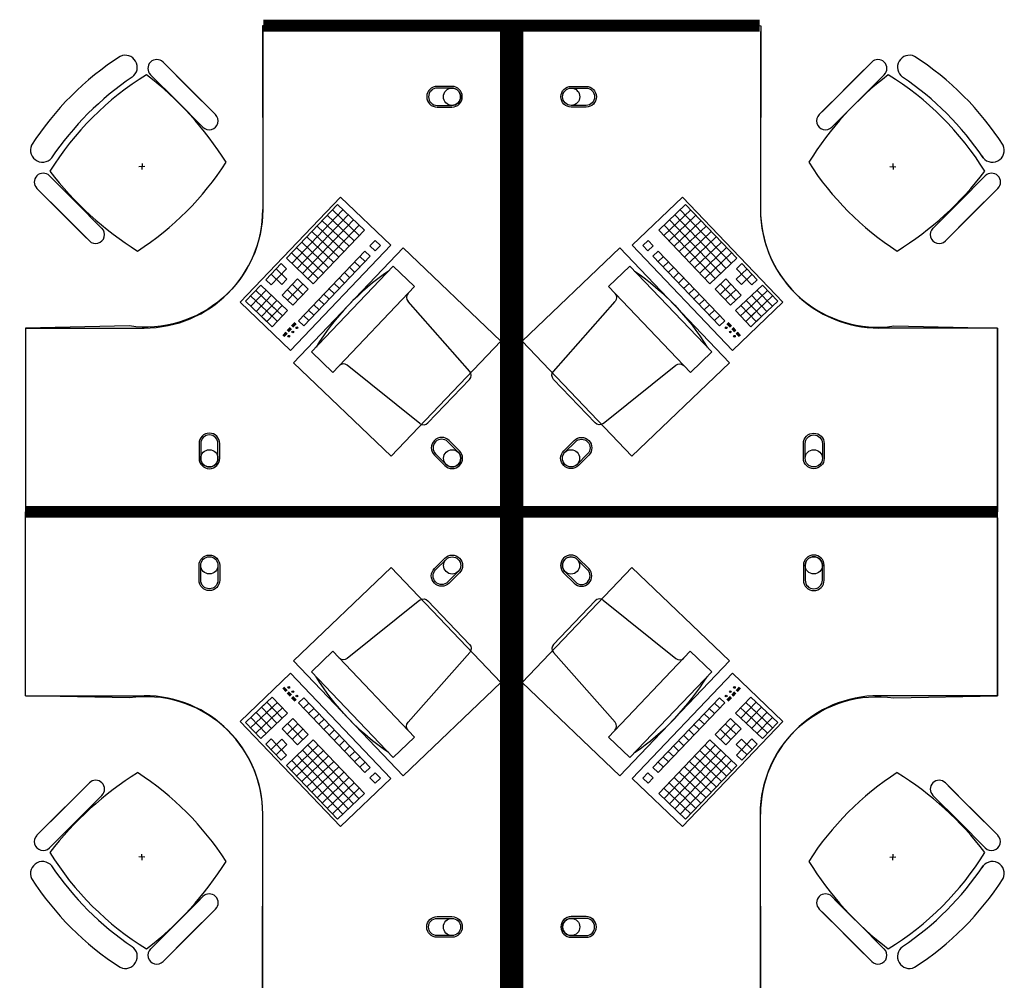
# Model space of a CAD drawing. Header units: millimetres. Extents: x -312551 to 250764, y -35891 to 59426.
# Tile 81 of 256: x -272547 to -269225, y 46361 to 49600. Entities that reach past the tile are written whole.
import ezdxf

# ---------------------------------------------------------------- set-up
doc = ezdxf.new("R2010")
doc.units = ezdxf.units.MM
doc.header["$LTSCALE"] = 2.5
doc.layers.add('FO-00 - FURN$0$SP-01$0$FIT-OUT$0$FURNITURE', color=22, linetype='Continuous')

# ---------------------------------------------------------------- blocks, each defined once
blk = doc.blocks.new('FO-00 - FURN$0$SP-01$0$FIT-OUT$0$PC')
at = {"layer": 'FO-00 - FURN$0$SP-01$0$FIT-OUT$0$FURNITURE', "linetype": 'Continuous'}
for p, q in [((241.8, -93.1), (98, -236.8)), ((268.8, -92), (509.4, -294.6)), ((96.9, -263.9), (299.5, -504.5))]:
    blk.add_line(p, q, dxfattribs=at)
blk.add_lwpolyline([(276, -553.9), (346.7, -624.6), (629.5, -341.8), (558.8, -271)], close=True, dxfattribs=at)
for centre, radius, start, end in [((255.9, -107.2), 20, 49.8991, 135), ((112.2, -251), 20, 135, 220.1009), ((522.3, -279.3), 20, 229.8991, 315), ((-109.9, 114.8), 864, 303.1779, 326.8221), ((284.2, -517.4), 20, 315, 40.1009)]:
    blk.add_arc(centre, radius, start, end, dxfattribs=at)

msp = doc.modelspace()

# ---------------------------------------------------------------- linework, layer by layer
at = {"color": 8}
for p, q in [((-271726.9, 49560.5, 0), (-271726.9, 48960.5, 0)), ((-270047.8, 49560.5, 0), (-270047.8, 48960.5, 0)), ((-272063.3, 49457.3, 0), (-271974.7, 49368.7, 0)), ((-271895.8, 49289.8, 0), (-272037.2, 49431.2, 0)), ((-269839.9, 49289.8, 0), (-269698.5, 49431.2, 0)), ((-269672.4, 49457.3, 0), (-269761, 49368.7, 0)), ((-272167.3, 49406.9, 0), (-272167.2, 49406.8, 0)), ((-272105.7, 49414.8, 0), (-272017.1, 49326.2, 0)), ((-269630, 49414.8, 0), (-269718.6, 49326.2, 0)), ((-269568.4, 49406.9, 0), (-269568.5, 49406.8, 0)), ((-271938.2, 49247.4, 0), (-272079.6, 49388.8, 0)), ((-271886.1, 49280.1, 0), (-271974.7, 49368.7, 0)), ((-269849.6, 49280.1, 0), (-269761, 49368.7, 0)), ((-269797.5, 49247.4, 0), (-269656, 49388.8, 0)), ((-271928.5, 49237.6, 0), (-272017.1, 49326.2, 0)), ((-269807.2, 49237.6, 0), (-269718.6, 49326.2, 0)), ((-272124.7, 49105.4, 0), (-272144.7, 49104.4, 0)), ((-272134.2, 49114.9, 0), (-272135.2, 49094.9, 0)), ((-269611, 49105.4, 0), (-269591, 49104.4, 0)), ((-269601.5, 49114.9, 0), (-269600.5, 49094.9, 0)), ((-272446.6, 49073.9, 0), (-272358, 48985.3, 0)), ((-269289.1, 49073.9, 0), (-269377.7, 48985.3, 0)), ((-272489.1, 49031.5, 0), (-272400.5, 48942.9, 0)), ((-272321.6, 48864, 0), (-272463, 49005.4, 0)), ((-271802.8, 48647.2, 0), (-271464.5, 49001.7, 0)), ((-271464.5, 49001.7, 0), (-271294.5, 48839.5, 0)), ((-271464.5, 49001.7, 0), (-271294.5, 48839.5, 0)), ((-271464.5, 49001.7, 0), (-271294.5, 48839.5, 0)), ((-270310.2, 49001.7, 0), (-270480.2, 48839.5, 0)), ((-270310.2, 49001.7, 0), (-270480.2, 48839.5, 0)), ((-270310.2, 49001.7, 0), (-270480.2, 48839.5, 0)), ((-269971.9, 48647.2, 0), (-270310.2, 49001.7, 0)), ((-269414.1, 48864, 0), (-269272.7, 49005.4, 0)), ((-269246.6, 49031.5, 0), (-269335.2, 48942.9, 0)), ((-272269.4, 48896.7, 0), (-272358, 48985.3, 0)), ((-271474.5, 48976.8, 0), (-271647.1, 48795.9, 0)), ((-271474.5, 48976.8, 0), (-271384.1, 48890.5, 0)), ((-271474.5, 48976.8, 0), (-271384.1, 48890.5, 0)), ((-271474.5, 48976.8, 0), (-271384.1, 48890.5, 0)), ((-270300.2, 48976.8, 0), (-270390.6, 48890.5, 0)), ((-270300.2, 48976.8, 0), (-270390.6, 48890.5, 0)), ((-270300.2, 48976.8, 0), (-270390.6, 48890.5, 0)), ((-270300.2, 48976.8, 0), (-270127.6, 48795.9, 0)), ((-269466.3, 48896.7, 0), (-269377.7, 48985.3, 0)), ((-272311.9, 48854.3, 0), (-272400.5, 48942.9, 0)), ((-271456.4, 48959.5, 0), (-271629, 48778.6, 0)), ((-271438.3, 48942.2, 0), (-271610.9, 48761.4, 0)), ((-271509, 48940.6, 0), (-271418.6, 48854.3, 0)), ((-271491.8, 48958.7, 0), (-271401.3, 48872.4, 0)), ((-270282.9, 48958.7, 0), (-270373.4, 48872.4, 0)), ((-270265.7, 48940.6, 0), (-270356.1, 48854.3, 0)), ((-270336.4, 48942.2, 0), (-270163.8, 48761.4, 0)), ((-270318.3, 48959.5, 0), (-270145.7, 48778.6, 0)), ((-269423.8, 48854.3, 0), (-269335.2, 48942.9, 0)), ((-271420.2, 48925, 0), (-271592.8, 48744.1, 0)), ((-271402.1, 48907.7, 0), (-271574.7, 48726.9, 0)), ((-271543.5, 48904.4, 0), (-271453.1, 48818.1, 0)), ((-271526.3, 48922.5, 0), (-271435.8, 48836.2, 0)), ((-270372.5, 48907.7, 0), (-270199.9, 48726.9, 0)), ((-270354.5, 48925, 0), (-270181.9, 48744.1, 0)), ((-270248.4, 48922.5, 0), (-270338.9, 48836.2, 0)), ((-270231.2, 48904.4, 0), (-270321.6, 48818.1, 0)), ((-271578.1, 48868.2, 0), (-271487.6, 48781.9, 0)), ((-271560.8, 48886.3, 0), (-271470.4, 48800, 0)), ((-271384.1, 48890.5, 0), (-271556.7, 48709.6, 0)), ((-270390.6, 48890.5, 0), (-270218, 48709.6, 0)), ((-270213.9, 48886.3, 0), (-270304.3, 48800, 0)), ((-270196.6, 48868.2, 0), (-270287.1, 48781.9, 0)), ((-271294.5, 48839.5, 0), (-271632.7, 48485, 0)), ((-271595.3, 48850.1, 0), (-271504.9, 48763.9, 0)), ((-271347.9, 48855.9, 0), (-271365.1, 48837.9, 0)), ((-271365.1, 48837.9, 0), (-271347.1, 48820.6, 0)), ((-271347.9, 48855.9, 0), (-271329.8, 48838.7, 0)), ((-271347.9, 48855.9, 0), (-271329.8, 48838.7, 0)), ((-271347.9, 48855.9, 0), (-271329.8, 48838.7, 0)), ((-271329.8, 48838.7, 0), (-271347.1, 48820.6, 0)), ((-270480.2, 48839.5, 0), (-270142, 48485, 0)), ((-270426.8, 48855.9, 0), (-270444.9, 48838.7, 0)), ((-270426.8, 48855.9, 0), (-270444.9, 48838.7, 0)), ((-270426.8, 48855.9, 0), (-270444.9, 48838.7, 0)), ((-270444.9, 48838.7, 0), (-270427.6, 48820.6, 0)), ((-270409.5, 48837.9, 0), (-270427.6, 48820.6, 0)), ((-270426.8, 48855.9, 0), (-270409.5, 48837.9, 0)), ((-270179.4, 48850.1, 0), (-270269.8, 48763.9, 0)), ((-271629.8, 48814, 0), (-271539.4, 48727.7, 0)), ((-271612.6, 48832.1, 0), (-271522.1, 48745.8, 0)), ((-271382.4, 48819.8, 0), (-271606.8, 48584.6, 0)), ((-271364.3, 48802.5, 0), (-271588.7, 48567.4, 0)), ((-271399.7, 48801.7, 0), (-271381.6, 48784.4, 0)), ((-271382.4, 48819.8, 0), (-271364.3, 48802.5, 0)), ((-270392.3, 48819.8, 0), (-270410.4, 48802.5, 0)), ((-270410.4, 48802.5, 0), (-270186, 48567.4, 0)), ((-270375, 48801.7, 0), (-270393.1, 48784.4, 0)), ((-270392.3, 48819.8, 0), (-270167.9, 48584.6, 0)), ((-270162.1, 48832.1, 0), (-270252.6, 48745.8, 0)), ((-270144.9, 48814, 0), (-270235.3, 48727.7, 0)), ((-271664.3, 48777.8, 0), (-271716.1, 48723.5, 0)), ((-271664.3, 48777.8, 0), (-271646.3, 48760.5, 0)), ((-271647.1, 48795.9, 0), (-271556.7, 48709.6, 0)), ((-271416.9, 48783.6, 0), (-271398.8, 48766.3, 0)), ((-270357.8, 48783.6, 0), (-270375.8, 48766.3, 0)), ((-270127.6, 48795.9, 0), (-270218, 48709.6, 0)), ((-270110.3, 48777.8, 0), (-270128.4, 48760.5, 0)), ((-270110.3, 48777.8, 0), (-270058.6, 48723.5, 0)), ((-271698.9, 48741.6, 0), (-271662.7, 48707.1, 0)), ((-271646.3, 48760.5, 0), (-271698, 48706.3, 0)), ((-271681.6, 48759.7, 0), (-271645.4, 48725.2, 0)), ((-271451.4, 48747.4, 0), (-271433.4, 48730.2, 0)), ((-271434.2, 48765.5, 0), (-271416.1, 48748.2, 0)), ((-270340.5, 48765.5, 0), (-270358.6, 48748.2, 0)), ((-270323.2, 48747.4, 0), (-270341.3, 48730.2, 0)), ((-270093.1, 48759.7, 0), (-270129.3, 48725.2, 0)), ((-270128.4, 48760.5, 0), (-270076.7, 48706.3, 0)), ((-270075.8, 48741.6, 0), (-270112, 48707.1, 0)), ((-271733.4, 48705.5, 0), (-271785.2, 48651.2, 0)), ((-271733.4, 48705.5, 0), (-271643, 48619.2, 0)), ((-271716.1, 48723.5, 0), (-271698, 48706.3, 0)), ((-271645.4, 48725.2, 0), (-271662.7, 48707.1, 0)), ((-271610.1, 48726, 0), (-271661.9, 48671.8, 0)), ((-271592, 48708.8, 0), (-271643.8, 48654.5, 0)), ((-271627.3, 48707.9, 0), (-271591.2, 48673.4, 0)), ((-271610.1, 48726, 0), (-271573.9, 48691.5, 0)), ((-271486, 48711.2, 0), (-271467.9, 48694, 0)), ((-271468.7, 48729.3, 0), (-271450.6, 48712.1, 0)), ((-270306, 48729.3, 0), (-270324.1, 48712.1, 0)), ((-270288.7, 48711.2, 0), (-270306.8, 48694, 0)), ((-270164.6, 48726, 0), (-270200.8, 48691.5, 0)), ((-270147.3, 48707.9, 0), (-270183.5, 48673.4, 0)), ((-270182.7, 48708.8, 0), (-270130.9, 48654.5, 0)), ((-270164.6, 48726, 0), (-270112.8, 48671.8, 0)), ((-270041.3, 48705.5, 0), (-270131.7, 48619.2, 0)), ((-270129.3, 48725.2, 0), (-270112, 48707.1, 0)), ((-270058.6, 48723.5, 0), (-270076.7, 48706.3, 0)), ((-270041.3, 48705.5, 0), (-269989.5, 48651.2, 0)), ((-271767.9, 48669.3, 0), (-271695.6, 48600.2, 0)), ((-271715.3, 48688.2, 0), (-271767.1, 48633.9, 0)), ((-271750.6, 48687.4, 0), (-271678.3, 48618.3, 0)), ((-271697.2, 48670.9, 0), (-271749, 48616.7, 0)), ((-271661.9, 48671.8, 0), (-271625.7, 48637.2, 0)), ((-271644.6, 48689.9, 0), (-271608.4, 48655.3, 0)), ((-271573.9, 48691.5, 0), (-271625.7, 48637.2, 0)), ((-271520.5, 48675.1, 0), (-271502.4, 48657.8, 0)), ((-271503.2, 48693.2, 0), (-271485.1, 48675.9, 0)), ((-270271.5, 48693.2, 0), (-270289.6, 48675.9, 0)), ((-270254.2, 48675.1, 0), (-270272.3, 48657.8, 0)), ((-270200.8, 48691.5, 0), (-270149, 48637.2, 0)), ((-270130.1, 48689.9, 0), (-270166.3, 48655.3, 0)), ((-270112.8, 48671.8, 0), (-270149, 48637.2, 0)), ((-270024, 48687.4, 0), (-270096.4, 48618.3, 0)), ((-270006.8, 48669.3, 0), (-270079.1, 48600.2, 0)), ((-270077.5, 48670.9, 0), (-270025.7, 48616.7, 0)), ((-270059.4, 48688.2, 0), (-270007.6, 48633.9, 0)), ((-271632.7, 48485, 0), (-271802.8, 48647.2, 0)), ((-271785.2, 48651.2, 0), (-271712.8, 48582.2, 0)), ((-271679.1, 48653.7, 0), (-271730.9, 48599.4, 0)), ((-271679.1, 48653.7, 0), (-271730.9, 48599.4, 0)), ((-271661, 48636.4, 0), (-271712.8, 48582.2, 0)), ((-271661, 48636.4, 0), (-271712.8, 48582.2, 0)), ((-271696.4, 48635.6, 0), (-271660.2, 48601.1, 0)), ((-271555, 48638.9, 0), (-271536.9, 48621.6, 0)), ((-271537.7, 48657, 0), (-271519.7, 48639.7, 0)), ((-270236.9, 48657, 0), (-270255, 48639.7, 0)), ((-270219.7, 48638.9, 0), (-270237.8, 48621.6, 0)), ((-270142, 48485, 0), (-269971.9, 48647.2, 0)), ((-270078.3, 48635.6, 0), (-270114.5, 48601.1, 0)), ((-270113.7, 48636.4, 0), (-270061.9, 48582.2, 0)), ((-270113.7, 48636.4, 0), (-270061.9, 48582.2, 0)), ((-270095.6, 48653.7, 0), (-270043.8, 48599.4, 0)), ((-270095.6, 48653.7, 0), (-270043.8, 48599.4, 0)), ((-269989.5, 48651.2, 0), (-270061.9, 48582.2, 0)), ((-271713.6, 48617.5, 0), (-271677.5, 48583, 0)), ((-271643, 48619.2, 0), (-271694.7, 48564.9, 0)), ((-271589.5, 48602.7, 0), (-271571.4, 48585.5, 0)), ((-271572.3, 48620.8, 0), (-271554.2, 48603.6, 0)), ((-270202.4, 48620.8, 0), (-270220.5, 48603.6, 0)), ((-270185.2, 48602.7, 0), (-270203.3, 48585.5, 0)), ((-270131.7, 48619.2, 0), (-270080, 48564.9, 0)), ((-270061, 48617.5, 0), (-270097.2, 48583, 0)), ((-271730.9, 48599.4, 0), (-271694.7, 48564.9, 0)), ((-271618.4, 48578.9, 0), (-271629.4, 48567.4, 0)), ((-271617, 48577.6, 0), (-271628, 48566, 0)), ((-271615.5, 48576.2, 0), (-271626.5, 48564.7, 0)), ((-271614.1, 48574.8, 0), (-271625.1, 48563.3, 0)), ((-271606.8, 48584.6, 0), (-271588.7, 48567.4, 0)), ((-270167.9, 48584.6, 0), (-270186, 48567.4, 0)), ((-270160.6, 48574.8, 0), (-270149.6, 48563.3, 0)), ((-270159.2, 48576.2, 0), (-270148.2, 48564.7, 0)), ((-270157.7, 48577.6, 0), (-270146.7, 48566, 0)), ((-270156.3, 48578.9, 0), (-270145.3, 48567.4, 0)), ((-270043.8, 48599.4, 0), (-270080, 48564.9, 0)), ((-272526.9, 48560.5, 0), (-272126.9, 48560.5, 0)), ((-271649, 48546.6, 0), (-271659.5, 48535.6, 0)), ((-271647.6, 48545.2, 0), (-271658, 48534.2, 0)), ((-271646.1, 48543.8, 0), (-271656.6, 48532.9, 0)), ((-271644.7, 48542.4, 0), (-271655.1, 48531.5, 0)), ((-271634.4, 48561.9, 0), (-271644, 48551.8, 0)), ((-271633, 48560.5, 0), (-271642.6, 48550.4, 0)), ((-271631.5, 48559.1, 0), (-271641.1, 48549, 0)), ((-271630.1, 48557.7, 0), (-271639.7, 48547.7, 0)), ((-270144.6, 48557.7, 0), (-270135, 48547.7, 0)), ((-270143.2, 48559.1, 0), (-270133.6, 48549, 0)), ((-270141.7, 48560.5, 0), (-270132.1, 48550.4, 0)), ((-270140.3, 48561.9, 0), (-270130.7, 48551.8, 0)), ((-270130, 48542.4, 0), (-270119.6, 48531.5, 0)), ((-270128.6, 48543.8, 0), (-270118.1, 48532.9, 0)), ((-270127.1, 48545.2, 0), (-270116.7, 48534.2, 0)), ((-270125.7, 48546.6, 0), (-270115.2, 48535.6, 0)), ((-269247.8, 48560.5, 0), (-269647.8, 48560.5, 0)), ((-269247.8, 47960.5, 0), (-269247.8, 48560.5, 0)), ((-269247.8, 47920.5, 0), (-269247.8, 47320.5, 0)), ((-271632.8, 47395.9, 0), (-271802.8, 47233.7, 0)), ((-271294.5, 47041.4, 0), (-271632.8, 47395.9, 0)), ((-270480.3, 47041.4, 0), (-270142, 47395.9, 0)), ((-270142, 47395.9, 0), (-269972, 47233.7, 0)), ((-271649, 47334.4, 0), (-271659.5, 47345.3, 0)), ((-271647.6, 47335.7, 0), (-271658, 47346.7, 0)), ((-271646.1, 47337.1, 0), (-271656.6, 47348.1, 0)), ((-271644.7, 47338.5, 0), (-271655.2, 47349.5, 0)), ((-270130.1, 47338.5, 0), (-270119.6, 47349.5, 0)), ((-270128.6, 47337.1, 0), (-270118.1, 47348.1, 0)), ((-270127.2, 47335.7, 0), (-270116.7, 47346.7, 0)), ((-270125.7, 47334.4, 0), (-270115.3, 47345.3, 0)), ((-272526.9, 47320.5, 0), (-272126.9, 47320.5, 0)), ((-271730.9, 47281.5, 0), (-271694.8, 47316, 0)), ((-271643, 47261.8, 0), (-271694.8, 47316, 0)), ((-271634.4, 47319.1, 0), (-271644, 47329.1, 0)), ((-271633, 47320.5, 0), (-271642.6, 47330.5, 0)), ((-271631.5, 47321.8, 0), (-271641.1, 47331.9, 0)), ((-271630.1, 47323.2, 0), (-271639.7, 47333.3, 0)), ((-271618.4, 47302, 0), (-271629.5, 47313.5, 0)), ((-271617, 47303.4, 0), (-271628, 47314.9, 0)), ((-271615.6, 47304.7, 0), (-271626.6, 47316.3, 0)), ((-271614.1, 47306.1, 0), (-271625.1, 47317.7, 0)), ((-271606.8, 47296.3, 0), (-271588.7, 47313.6, 0)), ((-271364.4, 47078.4, 0), (-271588.7, 47313.6, 0)), ((-270410.4, 47078.4, 0), (-270186, 47313.6, 0)), ((-270167.9, 47296.3, 0), (-270186, 47313.6, 0)), ((-270160.6, 47306.1, 0), (-270149.6, 47317.7, 0)), ((-270159.2, 47304.7, 0), (-270148.2, 47316.3, 0)), ((-270157.7, 47303.4, 0), (-270146.7, 47314.9, 0)), ((-270156.3, 47302, 0), (-270145.3, 47313.5, 0)), ((-270144.6, 47323.2, 0), (-270135, 47333.3, 0)), ((-270143.2, 47321.8, 0), (-270133.6, 47331.9, 0)), ((-270141.8, 47320.5, 0), (-270132.2, 47330.5, 0)), ((-270140.3, 47319.1, 0), (-270130.7, 47329.1, 0)), ((-270131.8, 47261.8, 0), (-270080, 47316, 0)), ((-270043.8, 47281.5, 0), (-270080, 47316, 0)), ((-269247.8, 47320.5, 0), (-269647.8, 47320.5, 0)), ((-271785.2, 47229.7, 0), (-271712.8, 47298.8, 0)), ((-271767.9, 47211.7, 0), (-271695.6, 47280.7, 0)), ((-271679.2, 47227.3, 0), (-271730.9, 47281.5, 0)), ((-271679.2, 47227.3, 0), (-271730.9, 47281.5, 0)), ((-271713.7, 47263.4, 0), (-271677.5, 47297.9, 0)), ((-271661.1, 47244.5, 0), (-271712.8, 47298.8, 0)), ((-271661.1, 47244.5, 0), (-271712.8, 47298.8, 0)), ((-271696.4, 47245.3, 0), (-271660.2, 47279.9, 0)), ((-271382.4, 47061.2, 0), (-271606.8, 47296.3, 0)), ((-271589.5, 47278.2, 0), (-271571.5, 47295.5, 0)), ((-271572.3, 47260.1, 0), (-271554.2, 47277.4, 0)), ((-270392.3, 47061.2, 0), (-270167.9, 47296.3, 0)), ((-270202.5, 47260.1, 0), (-270220.5, 47277.4, 0)), ((-270185.2, 47278.2, 0), (-270203.3, 47295.5, 0)), ((-270078.3, 47245.3, 0), (-270114.5, 47279.9, 0)), ((-270113.7, 47244.5, 0), (-270061.9, 47298.8, 0)), ((-270113.7, 47244.5, 0), (-270061.9, 47298.8, 0)), ((-270061.1, 47263.4, 0), (-270097.2, 47297.9, 0)), ((-270095.6, 47227.3, 0), (-270043.8, 47281.5, 0)), ((-270095.6, 47227.3, 0), (-270043.8, 47281.5, 0)), ((-270006.8, 47211.7, 0), (-270079.2, 47280.7, 0)), ((-269989.6, 47229.7, 0), (-270061.9, 47298.8, 0)), ((-271715.3, 47192.7, 0), (-271767.1, 47247, 0)), ((-271750.7, 47193.6, 0), (-271678.3, 47262.6, 0)), ((-271697.2, 47210, 0), (-271749, 47264.3, 0)), ((-271733.4, 47175.5, 0), (-271643, 47261.8, 0)), ((-271661.9, 47209.2, 0), (-271625.7, 47243.7, 0)), ((-271573.9, 47189.4, 0), (-271625.7, 47243.7, 0)), ((-271555, 47242, 0), (-271536.9, 47259.3, 0)), ((-271537.8, 47223.9, 0), (-271519.7, 47241.2, 0)), ((-270237, 47223.9, 0), (-270255.1, 47241.2, 0)), ((-270219.7, 47242, 0), (-270237.8, 47259.3, 0)), ((-270200.8, 47189.4, 0), (-270149, 47243.7, 0)), ((-270112.9, 47209.2, 0), (-270149, 47243.7, 0)), ((-270041.3, 47175.5, 0), (-270131.8, 47261.8, 0)), ((-270024.1, 47193.6, 0), (-270096.4, 47262.6, 0)), ((-270077.5, 47210, 0), (-270025.7, 47264.3, 0)), ((-270059.4, 47192.7, 0), (-270007.6, 47247, 0)), ((-271802.8, 47233.7, 0), (-271464.5, 46879.2, 0)), ((-271733.4, 47175.5, 0), (-271785.2, 47229.7, 0)), ((-271610.1, 47154.9, 0), (-271661.9, 47209.2, 0)), ((-271644.6, 47191.1, 0), (-271608.5, 47225.6, 0)), ((-271592, 47172.2, 0), (-271643.8, 47226.4, 0)), ((-271627.4, 47173, 0), (-271591.2, 47207.5, 0)), ((-271520.5, 47205.9, 0), (-271502.4, 47223.1, 0)), ((-271503.3, 47187.8, 0), (-271485.2, 47205, 0)), ((-269972, 47233.7, 0), (-270310.2, 46879.2, 0)), ((-270271.5, 47187.8, 0), (-270289.6, 47205, 0)), ((-270254.2, 47205.9, 0), (-270272.3, 47223.1, 0)), ((-270147.4, 47173, 0), (-270183.5, 47207.5, 0)), ((-270182.7, 47172.2, 0), (-270130.9, 47226.4, 0)), ((-270130.1, 47191.1, 0), (-270166.3, 47225.6, 0)), ((-270164.6, 47154.9, 0), (-270112.9, 47209.2, 0)), ((-270041.3, 47175.5, 0), (-269989.6, 47229.7, 0)), ((-271716.2, 47157.4, 0), (-271698.1, 47174.7, 0)), ((-271698.9, 47139.3, 0), (-271662.7, 47173.8, 0)), ((-271646.3, 47120.4, 0), (-271698.1, 47174.7, 0)), ((-271645.5, 47155.7, 0), (-271662.7, 47173.8, 0)), ((-271647.1, 47085, 0), (-271556.7, 47171.3, 0)), ((-271610.1, 47154.9, 0), (-271573.9, 47189.4, 0)), ((-271384.1, 46990.5, 0), (-271556.7, 47171.3, 0)), ((-271486, 47169.7, 0), (-271467.9, 47186.9, 0)), ((-270390.7, 46990.5, 0), (-270218.1, 47171.3, 0)), ((-270288.8, 47169.7, 0), (-270306.8, 47186.9, 0)), ((-270127.6, 47085, 0), (-270218.1, 47171.3, 0)), ((-270164.6, 47154.9, 0), (-270200.8, 47189.4, 0)), ((-270129.3, 47155.7, 0), (-270112, 47173.8, 0)), ((-270128.5, 47120.4, 0), (-270076.7, 47174.7, 0)), ((-270075.9, 47139.3, 0), (-270112, 47173.8, 0)), ((-270058.6, 47157.4, 0), (-270076.7, 47174.7, 0)), ((-271664.4, 47103.1, 0), (-271716.2, 47157.4, 0)), ((-271681.6, 47121.2, 0), (-271645.5, 47155.7, 0)), ((-271629.9, 47067, 0), (-271539.4, 47153.3, 0)), ((-271402.2, 46973.2, 0), (-271574.8, 47154.1, 0)), ((-271468.7, 47151.6, 0), (-271450.6, 47168.9, 0)), ((-271451.5, 47133.5, 0), (-271433.4, 47150.8, 0)), ((-270372.6, 46973.2, 0), (-270200, 47154.1, 0)), ((-270323.3, 47133.5, 0), (-270341.4, 47150.8, 0)), ((-270306, 47151.6, 0), (-270324.1, 47168.9, 0)), ((-270144.9, 47067, 0), (-270235.3, 47153.3, 0)), ((-270093.1, 47121.2, 0), (-270129.3, 47155.7, 0)), ((-270110.4, 47103.1, 0), (-270058.6, 47157.4, 0)), ((-271664.4, 47103.1, 0), (-271646.3, 47120.4, 0)), ((-271612.6, 47048.9, 0), (-271522.2, 47135.2, 0)), ((-271438.4, 46938.7, 0), (-271610.9, 47119.6, 0)), ((-271595.3, 47030.8, 0), (-271504.9, 47117.1, 0)), ((-271420.3, 46956, 0), (-271592.9, 47136.8, 0)), ((-271434.2, 47115.4, 0), (-271416.1, 47132.7, 0)), ((-271417, 47097.3, 0), (-271398.9, 47114.6, 0)), ((-270357.8, 47097.3, 0), (-270375.9, 47114.6, 0)), ((-270340.5, 47115.4, 0), (-270358.6, 47132.7, 0)), ((-270354.5, 46956, 0), (-270181.9, 47136.8, 0)), ((-270336.4, 46938.7, 0), (-270163.8, 47119.6, 0)), ((-270179.4, 47030.8, 0), (-270269.8, 47117.1, 0)), ((-270162.1, 47048.9, 0), (-270252.6, 47135.2, 0)), ((-270110.4, 47103.1, 0), (-270128.5, 47120.4, 0)), ((-271474.5, 46904.2, 0), (-271647.1, 47085, 0)), ((-271456.4, 46921.4, 0), (-271629, 47102.3, 0)), ((-271578.1, 47012.7, 0), (-271487.6, 47099, 0)), ((-271560.8, 46994.6, 0), (-271470.4, 47080.9, 0)), ((-271399.7, 47079.3, 0), (-271381.6, 47096.5, 0)), ((-271382.4, 47061.2, 0), (-271364.4, 47078.4, 0)), ((-270392.3, 47061.2, 0), (-270410.4, 47078.4, 0)), ((-270375.1, 47079.3, 0), (-270393.1, 47096.5, 0)), ((-270318.3, 46921.4, 0), (-270145.7, 47102.3, 0)), ((-270213.9, 46994.6, 0), (-270304.4, 47080.9, 0)), ((-270300.2, 46904.2, 0), (-270127.6, 47085, 0)), ((-270196.7, 47012.7, 0), (-270287.1, 47099, 0)), ((-271543.6, 46976.5, 0), (-271453.1, 47062.8, 0)), ((-271526.3, 46958.4, 0), (-271435.9, 47044.7, 0)), ((-271464.5, 46879.2, 0), (-271294.5, 47041.4, 0)), ((-271464.5, 46879.2, 0), (-271294.5, 47041.4, 0)), ((-271464.5, 46879.2, 0), (-271294.5, 47041.4, 0)), ((-271365.2, 47043.1, 0), (-271347.1, 47060.3, 0)), ((-271347.9, 47025, 0), (-271365.2, 47043.1, 0)), ((-271347.9, 47025, 0), (-271329.8, 47042.3, 0)), ((-271347.9, 47025, 0), (-271329.8, 47042.3, 0)), ((-271347.9, 47025, 0), (-271329.8, 47042.3, 0)), ((-271329.8, 47042.3, 0), (-271347.1, 47060.3, 0)), ((-270310.2, 46879.2, 0), (-270480.3, 47041.4, 0)), ((-270310.2, 46879.2, 0), (-270480.3, 47041.4, 0)), ((-270310.2, 46879.2, 0), (-270480.3, 47041.4, 0)), ((-270444.9, 47042.3, 0), (-270427.7, 47060.3, 0)), ((-270426.8, 47025, 0), (-270444.9, 47042.3, 0)), ((-270426.8, 47025, 0), (-270444.9, 47042.3, 0)), ((-270426.8, 47025, 0), (-270444.9, 47042.3, 0)), ((-270409.6, 47043.1, 0), (-270427.7, 47060.3, 0)), ((-270426.8, 47025, 0), (-270409.6, 47043.1, 0)), ((-270248.4, 46958.4, 0), (-270338.9, 47044.7, 0)), ((-270231.2, 46976.5, 0), (-270321.6, 47062.8, 0)), ((-272321.6, 47016.9, 0), (-272463, 46875.5, 0)), ((-272311.9, 47026.7, 0), (-272400.5, 46938.1, 0)), ((-271509, 46940.4, 0), (-271418.6, 47026.7, 0)), ((-271491.8, 46922.3, 0), (-271401.4, 47008.6, 0)), ((-270283, 46922.3, 0), (-270373.4, 47008.6, 0)), ((-270265.7, 46940.4, 0), (-270356.1, 47026.7, 0)), ((-269423.8, 47026.7, 0), (-269335.2, 46938.1, 0)), ((-269414.1, 47016.9, 0), (-269272.7, 46875.5, 0)), ((-272269.4, 46984.2, 0), (-272358, 46895.6, 0)), ((-271474.5, 46904.2, 0), (-271384.1, 46990.5, 0)), ((-271474.5, 46904.2, 0), (-271384.1, 46990.5, 0)), ((-271474.5, 46904.2, 0), (-271384.1, 46990.5, 0)), ((-270300.2, 46904.2, 0), (-270390.7, 46990.5, 0)), ((-270300.2, 46904.2, 0), (-270390.7, 46990.5, 0)), ((-270300.2, 46904.2, 0), (-270390.7, 46990.5, 0)), ((-269466.3, 46984.2, 0), (-269377.7, 46895.6, 0)), ((-272489.1, 46849.5, 0), (-272400.5, 46938.1, 0)), ((-271726.9, 46320.5, 0), (-271726.9, 46920.5, 0)), ((-270047.8, 46320.5, 0), (-270047.8, 46920.5, 0)), ((-269246.6, 46849.5, 0), (-269335.2, 46938.1, 0)), ((-272446.6, 46807, 0), (-272358, 46895.6, 0)), ((-269289.1, 46807, 0), (-269377.7, 46895.6, 0)), ((-272124.7, 46775.5, 0), (-272144.7, 46776.5, 0)), ((-272134.2, 46766, 0), (-272135.2, 46786, 0)), ((-269611, 46775.5, 0), (-269591, 46776.5, 0)), ((-269601.5, 46766, 0), (-269600.5, 46786, 0)), ((-271928.5, 46643.3, 0), (-272017.1, 46554.7, 0)), ((-269807.2, 46643.3, 0), (-269718.6, 46554.7, 0)), ((-271938.2, 46633.6, 0), (-272079.6, 46492.1, 0)), ((-269797.5, 46633.6, 0), (-269656, 46492.1, 0)), ((-271895.8, 46591.1, 0), (-272037.2, 46449.7, 0)), ((-271886.1, 46600.9, 0), (-271974.7, 46512.3, 0)), ((-269849.6, 46600.9, 0), (-269761, 46512.3, 0)), ((-269839.9, 46591.1, 0), (-269698.5, 46449.7, 0)), ((-272105.7, 46466.1, 0), (-272017.1, 46554.7, 0)), ((-269630, 46466.1, 0), (-269718.6, 46554.7, 0)), ((-272063.3, 46423.7, 0), (-271974.7, 46512.3, 0)), ((-269672.4, 46423.7, 0), (-269761, 46512.3, 0)), ((-272167.3, 46474, 0), (-272167.2, 46474.2, 0)), ((-269568.4, 46474, 0), (-269568.5, 46474.2, 0))]:
    msp.add_line(p, q, dxfattribs=at)
at = {"color": 8, "const_width": 40, "elevation": 0}
for points in [[(-272526.9, 47940.5), (-270906.9, 47940.5), (-270906.9, 49580.4), (-271724.7, 49580.4)], [(-269247.8, 47940.5), (-270867.8, 47940.5), (-270867.8, 49580.4), (-270050, 49580.4)], [(-272526.9, 47940.5), (-270906.9, 47940.5), (-270906.9, 46300.6), (-271724.7, 46300.6)], [(-269247.8, 47940.5), (-270867.8, 47940.5), (-270867.8, 46300.6), (-270050, 46300.6)]]:
    msp.add_lwpolyline(points, dxfattribs=at)
at = {"color": 8, "elevation": 0}
for points in [[(-271728.1, 49579.5), (-271726.9, 48960.5, -0.455459), (-272176.8, 48567.4), (-272526.9, 48560.5), (-272526.9, 47940.5), (-270906.9, 47940.5), (-270906.9, 49580.4)], [(-270046.6, 49579.5), (-270047.8, 48960.5, 0.455459), (-269597.9, 48567.4), (-269247.8, 48560.5), (-269247.8, 47940.5), (-270867.8, 47940.5), (-270867.8, 49580.4)], [(-271138.6, 49375.5, 1), (-271138.6, 49305.5), (-271088.6, 49305.5, 1), (-271088.6, 49375.5)], [(-271138.6, 49369.5, 1), (-271138.6, 49311.5), (-271088.6, 49311.5, 1), (-271088.6, 49369.5)], [(-270636.1, 49375.5, -1), (-270636.1, 49305.5), (-270686.1, 49305.5, -1), (-270686.1, 49375.5)], [(-270636.1, 49369.5, -1), (-270636.1, 49311.5), (-270686.1, 49311.5, -1), (-270686.1, 49369.5)], [(-271871.9, 48171, 1), (-271941.9, 48171), (-271941.9, 48121, 1), (-271871.9, 48121)], [(-269902.8, 48171, -1), (-269832.8, 48171), (-269832.8, 48121, -1), (-269902.8, 48121)], [(-271877.9, 48171, 1), (-271935.9, 48171), (-271935.9, 48121, 1), (-271877.9, 48121)], [(-271098.4, 48181.3, 1), (-271147.9, 48131.8), (-271112.6, 48096.5, 1), (-271063.1, 48146)], [(-271102.7, 48177.1, 1), (-271143.7, 48136.1), (-271108.3, 48100.7, 1), (-271067.3, 48141.7)], [(-270676.3, 48181.3, -1), (-270626.8, 48131.8), (-270662.1, 48096.5, -1), (-270711.6, 48146)], [(-270672, 48177.1, -1), (-270631, 48136.1), (-270666.4, 48100.7, -1), (-270707.4, 48141.7)], [(-269896.8, 48171, -1), (-269838.8, 48171), (-269838.8, 48121, -1), (-269896.8, 48121)], [(-271728.1, 46301.4), (-271726.9, 46920.5, 0.455459), (-272176.9, 47313.5), (-272526.9, 47320.5), (-272526.9, 47940.5), (-270906.9, 47940.5), (-270906.9, 46300.6)], [(-270046.6, 46301.4), (-270047.8, 46920.5, -0.455459), (-269597.9, 47313.5), (-269247.8, 47320.5), (-269247.8, 47940.5), (-270867.8, 47940.5), (-270867.8, 46300.6)], [(-271871.9, 47709.9, -1), (-271941.9, 47709.9), (-271941.9, 47759.9, -1), (-271871.9, 47759.9)], [(-271877.9, 47709.9, -1), (-271935.9, 47709.9), (-271935.9, 47759.9, -1), (-271877.9, 47759.9)], [(-271098.4, 47699.6, -1), (-271147.9, 47749.1), (-271112.6, 47784.5, -1), (-271063.1, 47735)], [(-271102.7, 47703.9, -1), (-271143.7, 47744.9), (-271108.3, 47780.2, -1), (-271067.3, 47739.2)], [(-270676.3, 47699.6, 1), (-270626.8, 47749.1), (-270662.2, 47784.5, 1), (-270711.7, 47735)], [(-270672.1, 47703.9, 1), (-270631, 47744.9), (-270666.4, 47780.2, 1), (-270707.4, 47739.2)], [(-269902.8, 47709.9, 1), (-269832.8, 47709.9), (-269832.8, 47759.9, 1), (-269902.8, 47759.9)], [(-269896.8, 47709.9, 1), (-269838.8, 47709.9), (-269838.8, 47759.9, 1), (-269896.8, 47759.9)], [(-271138.6, 46505.5, -1), (-271138.6, 46575.5), (-271088.6, 46575.5, -1), (-271088.6, 46505.5)], [(-270636.1, 46505.5, 1), (-270636.1, 46575.5), (-270686.1, 46575.5, 1), (-270686.1, 46505.5)], [(-271138.6, 46511.5, -1), (-271138.6, 46569.5), (-271088.6, 46569.5, -1), (-271088.6, 46511.5)], [(-270636.1, 46511.5, 1), (-270636.1, 46569.5), (-270686.1, 46569.5, 1), (-270686.1, 46511.5)]]:
    msp.add_lwpolyline(points, format="xyb", close=True, dxfattribs=at)
for points in [[(-271253, 48831), (-271623, 48443.2), (-271293.1, 48128.4), (-270923.1, 48516.2)], [(-270521.7, 48831), (-270151.7, 48443.2), (-270481.6, 48128.4), (-270851.6, 48516.2)], [(-271253, 47050), (-271623, 47437.7), (-271293.1, 47752.5), (-270923.1, 47364.8)], [(-270521.8, 47050), (-270151.7, 47437.7), (-270481.6, 47752.5), (-270851.7, 47364.8)]]:
    msp.add_lwpolyline(points, close=True, dxfattribs=at)
at = {"color": 8}
for centre, radius in [((-271088.6, 49340.5, 0), 29), ((-270686.1, 49340.5, 0), 29), ((-271639.2, 48532.6, 0), 3), ((-271625.4, 48547.1, 0), 3), ((-271611.5, 48561.5, 0), 3), ((-270163.1, 48561.5, 0), 3), ((-270149.3, 48547.1, 0), 3), ((-270135.5, 48532.6, 0), 3), ((-271906.9, 48121, 0), 29), ((-271087.8, 48121.2, 0), 29), ((-270686.9, 48121.2, 0), 29), ((-269867.8, 48121, 0), 29), ((-271906.9, 47759.9, 0), 29), ((-271087.8, 47759.7, 0), 29), ((-270686.9, 47759.7, 0), 29), ((-269867.8, 47759.9, 0), 29), ((-271639.2, 47348.3, 0), 3), ((-270135.6, 47348.3, 0), 3), ((-271625.4, 47333.9, 0), 3), ((-271611.6, 47319.4, 0), 3), ((-270163.2, 47319.4, 0), 3), ((-270149.4, 47333.9, 0), 3), ((-271088.6, 46540.5, 0), 29), ((-270686.1, 46540.5, 0), 29)]:
    msp.add_circle(centre, radius, dxfattribs=at)
for centre, radius, start, end in [((-271666.2, 48635.9, 0), 1000, 122.7873, 147.213), ((-272190.6, 49440, 0), 40.4, 305.2098, 115.0684), ((-272084.5, 49436.1, 0), 30, 45.0002, 225.0002), ((-269651.2, 49436.1, 0), 30, 314.9998, 134.9998), ((-269545.1, 49440, 0), 40.4, 64.9316, 234.7902), ((-270069.5, 48635.9, 0), 1000, 32.787, 57.2127), ((-271594.8, 48563, 0), 1000, 121.6104, 148.2587), ((-271608.9, 48577.1, 0), 1000, 123.9367, 146.1444), ((-272806.1, 48520.9, 0), 1127.4, 32.0604, 52.4457), ((-268929.5, 48520.9, 0), 1127.4, 127.5543, 147.9396), ((-270140.9, 48563, 0), 1000, 31.7413, 58.3896), ((-270126.8, 48577.1, 0), 1000, 33.8556, 56.0633), ((-271907.3, 49258.9, 0), 30, 225.0002, 45.0002), ((-269828.4, 49258.9, 0), 30, 134.9998, 314.9998), ((-272470.2, 49160.3, 0), 40.4, 154.932, 331.9801), ((-269265.4, 49160.3, 0), 40.4, 208.0199, 25.068), ((-272691.9, 49660.1, 0), 1000, 302.8675, 327.2662), ((-269043.8, 49660.1, 0), 1000, 212.7338, 237.1325), ((-272467.8, 49052.7, 0), 30, 45.0002, 225.0002), ((-271551.1, 49775.9, 0), 1127.4, 217.5276, 237.9656), ((-270184.5, 49775.9, 0), 1127.4, 302.0344, 322.4724), ((-269267.8, 49052.7, 0), 30, 314.9998, 134.9998), ((-272126.9, 48960.5, 0), 400, 270.0002, 0.0002), ((-269647.8, 48960.5, 0), 400, 179.9998, 269.9998), ((-272290.6, 48875.5, 0), 30, 225.0002, 45.0002), ((-269445, 48875.5, 0), 30, 134.9998, 314.9998), ((-272126.9, 46920.5, 0), 400, 359.9998, 89.9998), ((-269647.8, 46920.5, 0), 400, 90.0002, 180.0002), ((-271551.1, 46105, 0), 1127.4, 122.0344, 142.4724), ((-272691.9, 46220.9, 0), 1000, 32.7338, 57.1325), ((-269043.8, 46220.9, 0), 1000, 122.8675, 147.2662), ((-270184.5, 46105, 0), 1127.4, 37.5276, 57.9656), ((-272290.6, 47005.4, 0), 30, 314.9998, 134.9998), ((-269445, 47005.4, 0), 30, 45.0002, 225.0002), ((-272467.8, 46828.2, 0), 30, 134.9998, 314.9998), ((-269267.8, 46828.2, 0), 30, 225.0002, 45.0002), ((-271594.8, 47317.9, 0), 1000, 211.7413, 238.3896), ((-270140.9, 47317.9, 0), 1000, 301.6104, 328.2587), ((-272470.2, 46720.6, 0), 40.4, 28.0199, 205.068), ((-271608.9, 47303.8, 0), 1000, 213.8556, 236.0633), ((-272806.1, 47360.1, 0), 1127.4, 307.5543, 327.9396), ((-268929.5, 47360.1, 0), 1127.4, 212.0604, 232.4457), ((-270126.8, 47303.8, 0), 1000, 303.9367, 326.1444), ((-269265.4, 46720.6, 0), 40.4, 334.932, 151.9801), ((-271666.2, 47245, 0), 1000, 212.787, 237.2127), ((-270069.5, 47245, 0), 1000, 302.7873, 327.213), ((-271907.3, 46622.1, 0), 30, 314.9998, 134.9998), ((-269828.4, 46622.1, 0), 30, 45.0002, 225.0002), ((-272190.6, 46440.9, 0), 40.4, 244.9316, 54.7902), ((-269545.1, 46440.9, 0), 40.4, 125.2098, 295.0684), ((-272084.5, 46444.9, 0), 30, 134.9998, 314.9998), ((-269651.2, 46444.9, 0), 30, 225.0002, 45.0002)]:
    msp.add_arc(centre, radius, start, end, dxfattribs=at)

# ---------------------------------------------------------------- block references
at = {"color": 8, "extrusion": (-2.60602e-30, 6.3055e-29, -1), "xscale": -1, "zscale": -1, "rotation": 178.6594780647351}
msp.add_blockref('FO-00 - FURN$0$SP-01$0$FIT-OUT$0$PC', (270925.5, 48152.8, 0), dxfattribs=at)
at = {"color": 8, "xscale": -1}
for p, rotation in [((-270849.2, 48152.8, 0), 178.6594780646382), ((-270925.5, 47728.1, 0), 358.6594780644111)]:
    msp.add_blockref('FO-00 - FURN$0$SP-01$0$FIT-OUT$0$PC', p, dxfattribs=dict(at, rotation=rotation))
at = {"color": 8, "extrusion": (2.60602e-30, -6.3055e-29, -1), "xscale": -1, "zscale": -1, "rotation": 358.6594780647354}
msp.add_blockref('FO-00 - FURN$0$SP-01$0$FIT-OUT$0$PC', (270849.3, 47728.1, 0), dxfattribs=at)

doc.saveas('drawing.dxf')
